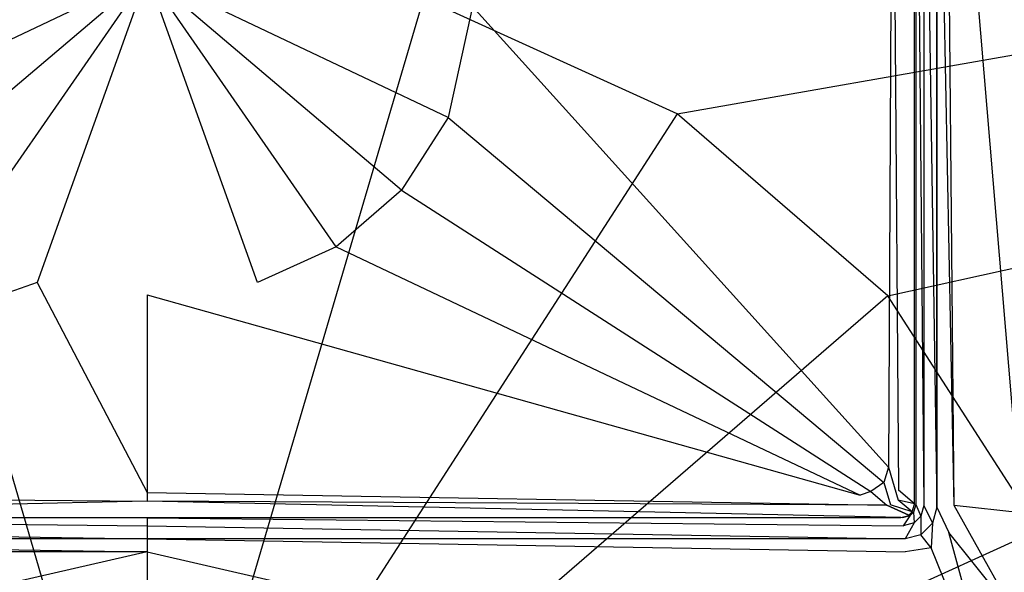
# Model space of a CAD drawing. Extents: x 0 to 1.4, y -0.75 to 0.
# Tile 5 of 8: x 0.68 to 0.81, y -0.17 to -0.1. Entities that reach past the tile are written whole.
import ezdxf

# ---------------------------------------------------------------- set-up
doc = ezdxf.new("R2010")
doc.units = 0
doc.layers.add('L0_ABDCKG_ABLAUF_N_UDA1475ARA21', color=7, linetype='CONTINUOUS')
doc.layers.add('L1_WANNE_N_UDA1475ARA215V___0__', color=7, linetype='CONTINUOUS')

msp = doc.modelspace()

# ---------------------------------------------------------------- linework, layer by layer
at = {"layer": 'L0_ABDCKG_ABLAUF_N_UDA1475ARA21', "color": 8}
for points, invisible_edges in [([(0.793643, -0.052186, 0.006604), (0.79442, -0.156868, 0.006604), (0.794632, -0.046782, 0.006604), (0.793643, -0.052186, 0.006604)], 14), ([(0.796421, -0.046782, 0.004604), (0.794632, -0.046782, 0.006604), (0.79442, -0.156868, 0.006604), (0.796421, -0.046782, 0.004604)], 14), ([(0.796421, -0.15861, 0.004604), (0.796421, -0.046782, 0.004604), (0.79442, -0.156868, 0.006604), (0.796421, -0.15861, 0.004604)], 14), ([(0.796421, -0.15861, 0.004604), (0.796422, -0.046829, 0.002769), (0.796421, -0.046782, 0.004604), (0.796421, -0.15861, 0.004604)], 14), ([(0.796422, -0.046829, 0.002769), (0.796421, -0.15861, 0.004604), (0.796422, -0.158625, 0.002769), (0.796422, -0.046829, 0.002769)], 13), ([(0.740755, -0.095873, 0.006604), (0.793166, -0.153951, 0.006604), (0.793643, -0.052186, 0.006604), (0.740755, -0.095873, 0.006604)], 14), ([(0.79442, -0.156868, 0.006604), (0.793643, -0.052186, 0.006604), (0.793166, -0.153951, 0.006604), (0.79442, -0.156868, 0.006604)], 13), ([(0.699753, -0.091857, 0.006604), (0.658752, -0.095873, 0.006604), (0.661822, -0.109866, 0.006604), (0.699753, -0.091857, 0.006604)], 14), ([(0.699753, -0.091857, 0.006604), (0.661822, -0.109866, 0.006604), (0.667701, -0.119051, 0.006604), (0.699753, -0.091857, 0.006604)], 14), ([(0.699753, -0.091857, 0.006604), (0.667701, -0.119051, 0.006604), (0.675948, -0.126188, 0.006604), (0.699753, -0.091857, 0.006604)], 14), ([(0.699753, -0.091857, 0.006604), (0.675948, -0.126188, 0.006604), (0.685853, -0.130705, 0.006604), (0.699753, -0.091857, 0.006604)], 14), ([(0.699753, -0.091857, 0.006604), (0.685853, -0.130705, 0.006604), (0.699753, -0.132236, 0.006604), (0.699753, -0.091857, 0.006604)], 14), ([(0.740755, -0.095873, 0.006604), (0.699753, -0.091857, 0.006604), (0.737685, -0.109866, 0.006604), (0.740755, -0.095873, 0.006604)], 14), ([(0.713654, -0.130705, 0.006604), (0.699753, -0.091857, 0.006604), (0.699753, -0.132236, 0.006604), (0.713654, -0.130705, 0.006604)], 14), ([(0.737685, -0.109866, 0.006604), (0.699753, -0.091857, 0.006604), (0.731806, -0.119051, 0.006604), (0.737685, -0.109866, 0.006604)], 14), ([(0.731806, -0.119051, 0.006604), (0.699753, -0.091857, 0.006604), (0.723558, -0.126188, 0.006604), (0.731806, -0.119051, 0.006604)], 14), ([(0.723558, -0.126188, 0.006604), (0.699753, -0.091857, 0.006604), (0.713654, -0.130705, 0.006604), (0.723558, -0.126188, 0.006604)], 14), ([(0.793166, -0.153951, 0.006604), (0.740755, -0.095873, 0.006604), (0.737685, -0.109866, 0.006604), (0.793166, -0.153951, 0.006604)], 13), ([(0.792585, -0.155882, 0.006604), (0.737685, -0.109866, 0.006604), (0.731806, -0.119051, 0.006604), (0.792585, -0.155882, 0.006604)], 13), ([(0.737685, -0.109866, 0.006604), (0.792585, -0.155882, 0.006604), (0.793166, -0.153951, 0.006604), (0.737685, -0.109866, 0.006604)], 14), ([(0.790929, -0.157051, 0.006604), (0.731806, -0.119051, 0.006604), (0.723558, -0.126188, 0.006604), (0.790929, -0.157051, 0.006604)], 13), ([(0.731806, -0.119051, 0.006604), (0.790929, -0.157051, 0.006604), (0.792585, -0.155882, 0.006604), (0.731806, -0.119051, 0.006604)], 14), ([(0.675948, -0.126188, 0.006604), (0.609915, -0.1575, 0.006604), (0.685853, -0.130705, 0.006604), (0.675948, -0.126188, 0.006604)], 14), ([(0.789592, -0.1575, 0.006604), (0.723558, -0.126188, 0.006604), (0.713654, -0.130705, 0.006604), (0.789592, -0.1575, 0.006604)], 13), ([(0.723558, -0.126188, 0.006604), (0.789592, -0.1575, 0.006604), (0.790929, -0.157051, 0.006604), (0.723558, -0.126188, 0.006604)], 14), ([(0.699753, -0.157166, 0.006604), (0.685853, -0.130705, 0.006604), (0.609915, -0.1575, 0.006604), (0.699753, -0.157166, 0.006604)], 13), ([(0.685853, -0.130705, 0.006604), (0.699753, -0.157166, 0.006604), (0.699753, -0.132236, 0.006604), (0.685853, -0.130705, 0.006604)], 14), ([(0.699753, -0.132236, 0.006604), (0.789592, -0.1575, 0.006604), (0.713654, -0.130705, 0.006604), (0.699753, -0.132236, 0.006604)], 14), ([(0.789592, -0.1575, 0.006604), (0.699753, -0.132236, 0.006604), (0.699753, -0.157166, 0.006604), (0.789592, -0.1575, 0.006604)], 13), ([(0.794366, -0.158112, 0.006604), (0.793166, -0.153951, 0.006604), (0.792585, -0.155882, 0.006604), (0.794366, -0.158112, 0.006604)], 13), ([(0.793166, -0.153951, 0.006604), (0.794366, -0.158112, 0.006604), (0.79442, -0.156868, 0.006604), (0.793166, -0.153951, 0.006604)], 14), ([(0.793407, -0.158715, 0.006604), (0.792585, -0.155882, 0.006604), (0.790929, -0.157051, 0.006604), (0.793407, -0.158715, 0.006604)], 13), ([(0.792585, -0.155882, 0.006604), (0.793407, -0.158715, 0.006604), (0.794366, -0.158112, 0.006604), (0.792585, -0.155882, 0.006604)], 14), ([(0.699753, -0.158267, 0.006604), (0.609915, -0.1575, 0.006604), (0.606567, -0.158778, 0.006604), (0.699753, -0.158267, 0.006604)], 13), ([(0.609915, -0.1575, 0.006604), (0.699753, -0.158267, 0.006604), (0.699753, -0.157166, 0.006604), (0.609915, -0.1575, 0.006604)], 14), ([(0.79294, -0.158778, 0.006604), (0.699753, -0.157166, 0.006604), (0.699753, -0.158267, 0.006604), (0.79294, -0.158778, 0.006604)], 13), ([(0.699753, -0.157166, 0.006604), (0.79294, -0.158778, 0.006604), (0.789592, -0.1575, 0.006604), (0.699753, -0.157166, 0.006604)], 14), ([(0.79294, -0.158778, 0.006604), (0.790929, -0.157051, 0.006604), (0.789592, -0.1575, 0.006604), (0.79294, -0.158778, 0.006604)], 13), ([(0.790929, -0.157051, 0.006604), (0.79294, -0.158778, 0.006604), (0.793407, -0.158715, 0.006604), (0.790929, -0.157051, 0.006604)], 14), ([(0.796421, -0.15861, 0.004604), (0.79442, -0.156868, 0.006604), (0.794366, -0.158112, 0.006604), (0.796421, -0.15861, 0.004604)], 14), ([(0.606567, -0.158778, 0.006604), (0.604775, -0.160299, 0.004604), (0.699753, -0.158267, 0.006604), (0.606567, -0.158778, 0.006604)], 14), ([(0.699753, -0.158267, 0.006604), (0.604775, -0.160299, 0.004604), (0.699753, -0.160299, 0.004604), (0.699753, -0.158267, 0.006604)], 14), ([(0.794732, -0.160299, 0.004604), (0.699753, -0.158267, 0.006604), (0.699753, -0.160299, 0.004604), (0.794732, -0.160299, 0.004604)], 14), ([(0.79294, -0.158778, 0.006604), (0.699753, -0.158267, 0.006604), (0.794732, -0.160299, 0.004604), (0.79294, -0.158778, 0.006604)], 14), ([(0.79294, -0.158778, 0.006604), (0.795705, -0.160039, 0.004604), (0.793407, -0.158715, 0.006604), (0.79294, -0.158778, 0.006604)], 14), ([(0.795705, -0.160039, 0.004604), (0.79294, -0.158778, 0.006604), (0.794732, -0.160299, 0.004604), (0.795705, -0.160039, 0.004604)], 14), ([(0.796161, -0.159583, 0.004604), (0.794366, -0.158112, 0.006604), (0.793407, -0.158715, 0.006604), (0.796161, -0.159583, 0.004604)], 14), ([(0.796161, -0.159583, 0.004604), (0.793407, -0.158715, 0.006604), (0.795705, -0.160039, 0.004604), (0.796161, -0.159583, 0.004604)], 14), ([(0.796421, -0.15861, 0.004604), (0.794366, -0.158112, 0.006604), (0.796161, -0.159583, 0.004604), (0.796421, -0.15861, 0.004604)], 14), ([(0.796161, -0.159583, 0.004604), (0.796422, -0.158625, 0.002769), (0.796421, -0.15861, 0.004604), (0.796161, -0.159583, 0.004604)], 14), ([(0.796422, -0.158625, 0.002769), (0.796161, -0.159583, 0.004604), (0.796161, -0.159598, 0.002769), (0.796422, -0.158625, 0.002769)], 13), ([(0.794732, -0.160299, 0.004604), (0.795705, -0.160053, 0.002769), (0.795705, -0.160039, 0.004604), (0.794732, -0.160299, 0.004604)], 14), ([(0.795705, -0.160053, 0.002769), (0.794732, -0.160299, 0.004604), (0.794733, -0.160314, 0.002769), (0.795705, -0.160053, 0.002769)], 13), ([(0.795705, -0.160039, 0.004604), (0.796161, -0.159598, 0.002769), (0.796161, -0.159583, 0.004604), (0.795705, -0.160039, 0.004604)], 14), ([(0.796161, -0.159598, 0.002769), (0.795705, -0.160039, 0.004604), (0.795705, -0.160053, 0.002769), (0.796161, -0.159598, 0.002769)], 13), ([(0.699753, -0.160299, 0.004604), (0.604774, -0.160314, 0.002769), (0.699753, -0.160314, 0.002769), (0.699753, -0.160299, 0.004604)], 13), ([(0.604774, -0.160314, 0.002769), (0.699753, -0.160299, 0.004604), (0.604775, -0.160299, 0.004604), (0.604774, -0.160314, 0.002769)], 14), ([(0.794732, -0.160299, 0.004604), (0.699753, -0.160314, 0.002769), (0.794733, -0.160314, 0.002769), (0.794732, -0.160299, 0.004604)], 13), ([(0.699753, -0.160314, 0.002769), (0.794732, -0.160299, 0.004604), (0.699753, -0.160299, 0.004604), (0.699753, -0.160314, 0.002769)], 14)]:
    msp.add_3dface(points, dxfattribs=dict(at, invisible_edges=invisible_edges))
at = {"layer": 'L1_WANNE_N_UDA1475ARA215V___0__', "color": 8}
for points, invisible_edges in [([(1.389104, -0.00017), (0.766514, -0.109398), (0.734543, -0.094825), (1.389104, -0.00017)], 13), ([(0.766514, -0.109398), (1.389104, -0.00017), (1.392908, -0.000196), (0.766514, -0.109398)], 14), ([(1.392908, -0.000196), (0.793076, -0.132371), (0.766514, -0.109398), (1.392908, -0.000196)], 13), ([(0.793076, -0.132371), (1.392908, -0.000196), (1.395955, -0.00104), (0.793076, -0.132371)], 14), ([(1.395955, -0.00104), (0.812078, -0.161882), (0.793076, -0.132371), (1.395955, -0.00104)], 13), ([(0.797601, -0.158803, 0.001841), (0.796588, -0.046894, 0.002769), (0.796588, -0.15867, 0.002769), (0.797601, -0.158803, 0.001841)], 13), ([(0.796588, -0.046894, 0.002769), (0.797601, -0.158803, 0.001841), (0.797601, -0.046894, 0.001841), (0.796588, -0.046894, 0.002769)], 14), ([(0.799254, -0.15902, 0.001492), (0.797601, -0.046894, 0.001841), (0.797601, -0.158803, 0.001841), (0.799254, -0.15902, 0.001492)], 13), ([(0.797601, -0.046894, 0.001841), (0.799254, -0.15902, 0.001492), (0.799254, -0.046894, 0.001492), (0.797601, -0.046894, 0.001841)], 14), ([(0.799254, -0.15902, 0.006175), (0.799254, -0.046894, 0.003426), (0.799254, -0.15902, 0.004929), (0.799254, -0.15902, 0.006175)], 13), ([(0.799254, -0.046894, 0.003426), (0.799254, -0.15902, 0.006175), (0.799254, -0.046894, 0.004672), (0.799254, -0.046894, 0.003426)], 14), ([(0.801447, -0.158805, 0.006256), (0.799254, -0.046894, 0.004672), (0.799254, -0.15902, 0.006175), (0.801447, -0.158805, 0.006256)], 14), ([(0.801447, -0.158805, 0.006256), (0.800375, -0.046925, 0.004835), (0.799254, -0.046894, 0.004672), (0.801447, -0.158805, 0.006256)], 14), ([(0.799254, -0.046894, 0.003426), (0.799254, -0.15902, 0.001492), (0.799254, -0.15902, 0.004929), (0.799254, -0.046894, 0.003426)], 13), ([(0.799254, -0.15902, 0.001492), (0.799254, -0.046894, 0.003426), (0.799254, -0.046894, 0.001492), (0.799254, -0.15902, 0.001492)], 14), ([(0.809891, -0.15971, 0.006596), (0.800375, -0.046925, 0.004835), (0.801447, -0.158805, 0.006256), (0.809891, -0.15971, 0.006596)], 14), ([(0.809891, -0.15971, 0.006596), (0.808861, -0.046995, 0.005227), (0.800375, -0.046925, 0.004835), (0.809891, -0.15971, 0.006596)], 14), ([(0.699753, -0.213082), (0.664964, -0.094825), (0.699753, -0.089833), (0.699753, -0.213082)], 14), ([(0.734543, -0.094825), (0.699753, -0.213082), (0.699753, -0.089833), (0.734543, -0.094825)], 14), ([(0.699753, -0.213082), (0.632993, -0.109398), (0.664964, -0.094825), (0.699753, -0.213082)], 14), ([(0.766514, -0.109398), (0.699753, -0.213082), (0.734543, -0.094825), (0.766514, -0.109398)], 14), ([(0.699753, -0.213082), (0.606431, -0.132371), (0.632993, -0.109398), (0.699753, -0.213082)], 14), ([(0.793076, -0.132371), (0.699753, -0.213082), (0.766514, -0.109398), (0.793076, -0.132371)], 14), ([(0.699753, -0.213082), (0.587429, -0.161882), (0.606431, -0.132371), (0.699753, -0.213082)], 14), ([(0.812078, -0.161882), (0.699753, -0.213082), (0.793076, -0.132371), (0.812078, -0.161882)], 14), ([(0.797235, -0.160165, 0.001841), (0.796588, -0.15867, 0.002769), (0.796327, -0.159642, 0.002769), (0.797235, -0.160165, 0.001841)], 13), ([(0.796588, -0.15867, 0.002769), (0.797235, -0.160165, 0.001841), (0.797601, -0.158803, 0.001841), (0.796588, -0.15867, 0.002769)], 14), ([(0.798717, -0.161019, 0.001492), (0.797601, -0.158803, 0.001841), (0.797235, -0.160165, 0.001841), (0.798717, -0.161019, 0.001492)], 13), ([(0.797601, -0.158803, 0.001841), (0.798717, -0.161019, 0.001492), (0.799254, -0.15902, 0.001492), (0.797601, -0.158803, 0.001841)], 14), ([(0.799254, -0.15902, 0.006175), (0.800787, -0.162195, 0.006272), (0.801447, -0.158805, 0.006256), (0.799254, -0.15902, 0.006175)], 14), ([(0.809242, -0.172754, 0.006611), (0.801447, -0.158805, 0.006256), (0.800787, -0.162195, 0.006272), (0.809242, -0.172754, 0.006611)], 14), ([(0.809891, -0.15971, 0.006596), (0.801447, -0.158805, 0.006256), (0.809242, -0.172754, 0.006611), (0.809891, -0.15971, 0.006596)], 14), ([(0.796394, -0.161004, 0.001841), (0.796327, -0.159642, 0.002769), (0.79587, -0.160098, 0.002769), (0.796394, -0.161004, 0.001841)], 13), ([(0.796327, -0.159642, 0.002769), (0.796394, -0.161004, 0.001841), (0.797235, -0.160165, 0.001841), (0.796327, -0.159642, 0.002769)], 14), ([(0.798717, -0.161019, 0.006191), (0.799254, -0.15902, 0.004929), (0.798717, -0.161019, 0.00495), (0.798717, -0.161019, 0.006191)], 13), ([(0.799254, -0.15902, 0.004929), (0.798717, -0.161019, 0.006191), (0.799254, -0.15902, 0.006175), (0.799254, -0.15902, 0.004929)], 14), ([(0.800787, -0.162195, 0.006272), (0.799254, -0.15902, 0.006175), (0.798717, -0.161019, 0.006191), (0.800787, -0.162195, 0.006272)], 13), ([(0.798717, -0.161019, 0.00495), (0.799254, -0.15902, 0.001492), (0.798717, -0.161019, 0.001492), (0.798717, -0.161019, 0.00495)], 13), ([(0.799254, -0.15902, 0.001492), (0.798717, -0.161019, 0.00495), (0.799254, -0.15902, 0.004929), (0.799254, -0.15902, 0.001492)], 14), ([(0.699753, -0.161369, 0.001841), (0.604611, -0.160358, 0.002769), (0.604478, -0.161369, 0.001841), (0.699753, -0.161369, 0.001841)], 13), ([(0.604611, -0.160358, 0.002769), (0.699753, -0.161369, 0.001841), (0.699753, -0.160358, 0.002769), (0.604611, -0.160358, 0.002769)], 14), ([(0.795029, -0.161369, 0.001841), (0.699753, -0.160358, 0.002769), (0.699753, -0.161369, 0.001841), (0.795029, -0.161369, 0.001841)], 13), ([(0.699753, -0.160358, 0.002769), (0.795029, -0.161369, 0.001841), (0.794896, -0.160358, 0.002769), (0.699753, -0.160358, 0.002769)], 14), ([(0.795029, -0.161369, 0.001841), (0.79587, -0.160098, 0.002769), (0.794896, -0.160358, 0.002769), (0.795029, -0.161369, 0.001841)], 13), ([(0.79587, -0.160098, 0.002769), (0.795029, -0.161369, 0.001841), (0.796394, -0.161004, 0.001841), (0.79587, -0.160098, 0.002769)], 14), ([(0.795247, -0.163019, 0.001492), (0.796394, -0.161004, 0.001841), (0.795029, -0.161369, 0.001841), (0.795247, -0.163019, 0.001492)], 13), ([(0.796394, -0.161004, 0.001841), (0.795247, -0.163019, 0.001492), (0.79725, -0.162483, 0.001492), (0.796394, -0.161004, 0.001841)], 14), ([(0.79725, -0.162483, 0.001492), (0.797235, -0.160165, 0.001841), (0.796394, -0.161004, 0.001841), (0.79725, -0.162483, 0.001492)], 13), ([(0.797235, -0.160165, 0.001841), (0.79725, -0.162483, 0.001492), (0.798717, -0.161019, 0.001492), (0.797235, -0.160165, 0.001841)], 14), ([(0.79725, -0.162483, 0.004968), (0.798717, -0.161019, 0.006191), (0.798717, -0.161019, 0.00495), (0.79725, -0.162483, 0.004968)], 13), ([(0.798717, -0.161019, 0.006191), (0.79725, -0.162483, 0.004968), (0.79725, -0.162483, 0.006209), (0.798717, -0.161019, 0.006191)], 14), ([(0.798559, -0.164132, 0.00629), (0.798717, -0.161019, 0.006191), (0.79725, -0.162483, 0.006209), (0.798559, -0.164132, 0.00629)], 13), ([(0.79725, -0.162483, 0.004968), (0.798717, -0.161019, 0.001492), (0.79725, -0.162483, 0.001492), (0.79725, -0.162483, 0.004968)], 13), ([(0.798717, -0.161019, 0.001492), (0.79725, -0.162483, 0.004968), (0.798717, -0.161019, 0.00495), (0.798717, -0.161019, 0.001492)], 14), ([(0.798717, -0.161019, 0.006191), (0.798559, -0.164132, 0.00629), (0.800787, -0.162195, 0.006272), (0.798717, -0.161019, 0.006191)], 14), ([(0.699753, -0.213082), (0.577527, -0.195541), (0.587429, -0.161882), (0.699753, -0.213082)], 14), ([(0.699753, -0.163019, 0.001492), (0.604478, -0.161369, 0.001841), (0.60426, -0.163019, 0.001492), (0.699753, -0.163019, 0.001492)], 13), ([(0.604478, -0.161369, 0.001841), (0.699753, -0.163019, 0.001492), (0.699753, -0.161369, 0.001841), (0.604478, -0.161369, 0.001841)], 14), ([(0.795247, -0.163019, 0.001492), (0.699753, -0.161369, 0.001841), (0.699753, -0.163019, 0.001492), (0.795247, -0.163019, 0.001492)], 13), ([(0.699753, -0.161369, 0.001841), (0.795247, -0.163019, 0.001492), (0.795029, -0.161369, 0.001841), (0.699753, -0.161369, 0.001841)], 14), ([(0.82198, -0.195541), (0.699753, -0.213082), (0.812078, -0.161882), (0.82198, -0.195541)], 14), ([(0.795247, -0.163019, 0.004979), (0.79725, -0.162483, 0.006209), (0.79725, -0.162483, 0.004968), (0.795247, -0.163019, 0.004979)], 13), ([(0.79725, -0.162483, 0.006209), (0.795247, -0.163019, 0.004979), (0.795247, -0.163019, 0.006225), (0.79725, -0.162483, 0.006209)], 14), ([(0.79725, -0.162483, 0.006209), (0.795247, -0.163019, 0.006225), (0.795272, -0.164656, 0.006364), (0.79725, -0.162483, 0.006209)], 14), ([(0.795247, -0.163019, 0.001492), (0.79725, -0.162483, 0.004968), (0.79725, -0.162483, 0.001492), (0.795247, -0.163019, 0.001492)], 13), ([(0.79725, -0.162483, 0.004968), (0.795247, -0.163019, 0.001492), (0.795247, -0.163019, 0.004979), (0.79725, -0.162483, 0.004968)], 14), ([(0.798559, -0.164132, 0.00629), (0.79725, -0.162483, 0.006209), (0.795272, -0.164656, 0.006364), (0.798559, -0.164132, 0.00629)], 14), ([(0.807205, -0.185828, 0.006629), (0.800787, -0.162195, 0.006272), (0.798559, -0.164132, 0.00629), (0.807205, -0.185828, 0.006629)], 14), ([(0.809242, -0.172754, 0.006611), (0.800787, -0.162195, 0.006272), (0.807205, -0.185828, 0.006629), (0.809242, -0.172754, 0.006611)], 14), ([(0.699753, -0.164656, 0.006287), (0.60426, -0.163019, 0.006225), (0.604235, -0.164656, 0.006364), (0.699753, -0.164656, 0.006287)], 13), ([(0.60426, -0.163019, 0.006225), (0.699753, -0.164656, 0.006287), (0.699753, -0.163019, 0.006147), (0.60426, -0.163019, 0.006225)], 14), ([(0.60426, -0.163019, 0.004979), (0.699753, -0.163019, 0.001492), (0.60426, -0.163019, 0.001492), (0.60426, -0.163019, 0.004979)], 13), ([(0.699753, -0.163019, 0.001492), (0.60426, -0.163019, 0.004979), (0.699753, -0.163019, 0.004901), (0.699753, -0.163019, 0.001492)], 14), ([(0.60426, -0.163019, 0.004979), (0.699753, -0.163019, 0.006147), (0.699753, -0.163019, 0.004901), (0.60426, -0.163019, 0.004979)], 13), ([(0.699753, -0.163019, 0.006147), (0.60426, -0.163019, 0.004979), (0.60426, -0.163019, 0.006225), (0.699753, -0.163019, 0.006147)], 14), ([(0.795272, -0.164656, 0.006364), (0.699753, -0.163019, 0.006147), (0.699753, -0.164656, 0.006287), (0.795272, -0.164656, 0.006364)], 13), ([(0.699753, -0.163019, 0.006147), (0.795272, -0.164656, 0.006364), (0.795247, -0.163019, 0.006225), (0.699753, -0.163019, 0.006147)], 14), ([(0.699753, -0.163019, 0.004901), (0.795247, -0.163019, 0.001492), (0.699753, -0.163019, 0.001492), (0.699753, -0.163019, 0.004901)], 13), ([(0.795247, -0.163019, 0.001492), (0.699753, -0.163019, 0.004901), (0.795247, -0.163019, 0.004979), (0.795247, -0.163019, 0.001492)], 14), ([(0.699753, -0.163019, 0.006147), (0.795247, -0.163019, 0.004979), (0.699753, -0.163019, 0.004901), (0.699753, -0.163019, 0.006147)], 13), ([(0.795247, -0.163019, 0.004979), (0.699753, -0.163019, 0.006147), (0.795247, -0.163019, 0.006225), (0.795247, -0.163019, 0.004979)], 14), ([(0.605166, -0.18635, 0.0067), (0.699753, -0.164656, 0.006287), (0.604235, -0.164656, 0.006364), (0.605166, -0.18635, 0.0067)], 13), ([(0.699753, -0.164656, 0.006287), (0.605166, -0.18635, 0.0067), (0.699753, -0.18635, 0.006626), (0.699753, -0.164656, 0.006287)], 14), ([(0.794341, -0.18635, 0.0067), (0.699753, -0.164656, 0.006287), (0.699753, -0.18635, 0.006626), (0.794341, -0.18635, 0.0067)], 13), ([(0.699753, -0.164656, 0.006287), (0.794341, -0.18635, 0.0067), (0.795272, -0.164656, 0.006364), (0.699753, -0.164656, 0.006287)], 14), ([(0.798559, -0.164132, 0.00629), (0.795272, -0.164656, 0.006364), (0.794341, -0.18635, 0.0067), (0.798559, -0.164132, 0.00629)], 14), ([(0.807205, -0.185828, 0.006629), (0.798559, -0.164132, 0.00629), (0.794341, -0.18635, 0.0067), (0.807205, -0.185828, 0.006629)], 14)]:
    msp.add_3dface(points, dxfattribs=dict(at, invisible_edges=invisible_edges))

doc.saveas('drawing.dxf')
